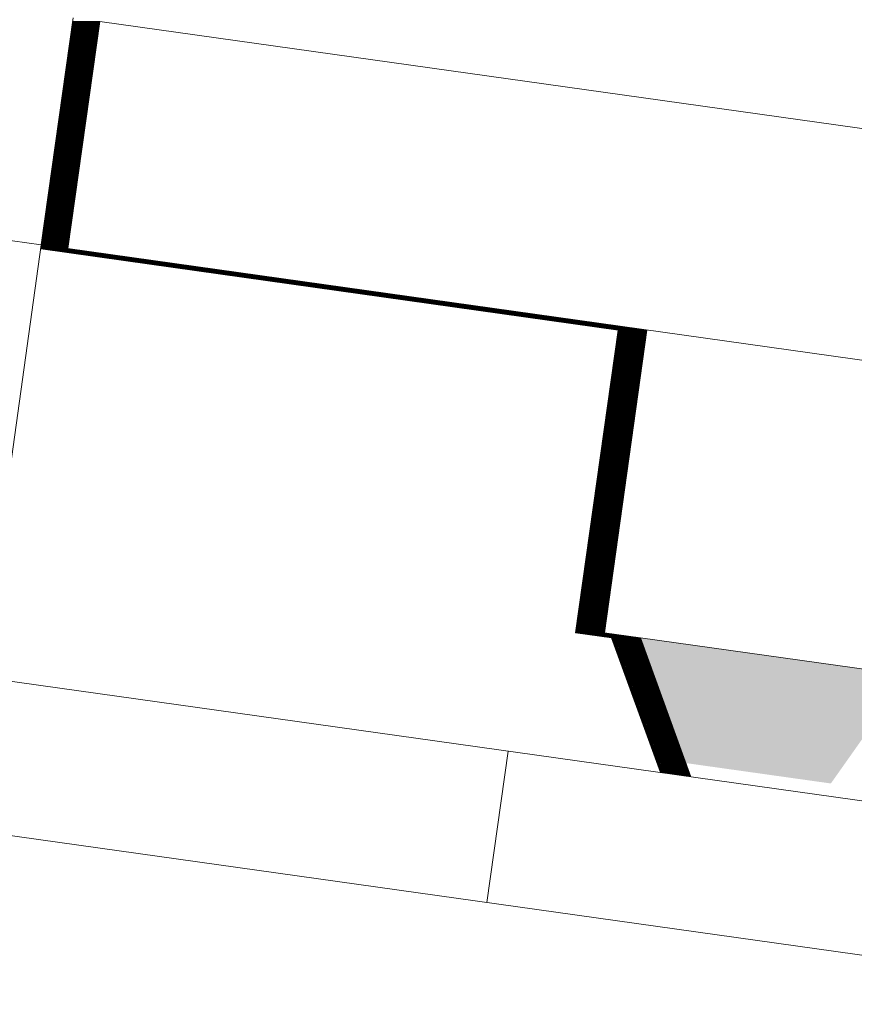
# Model space of a CAD drawing. Header units: metres. Extents: x -52 to 321, y -8 to 26.
# Tile 224 of 256: x 310.861 to 310.971, y 6.335 to 6.464. Entities that reach past the tile are written whole.
import ezdxf

# ---------------------------------------------------------------- set-up
doc = ezdxf.new("R2010")
doc.units = ezdxf.units.M
doc.header["$MEASUREMENT"] = 0
for name, color, linetype in [('30 Dachaufbau', 7, 'Continuous'), ('70 PV-Anlage', 7, 'Continuous'), ('94 Genehmigungsplanung Bemaßung', 7, 'Continuous')]:
    doc.layers.add(name, color=color, linetype=linetype)
doc.styles.add('ERSTELLTER_STIL_2', font='arial.ttf')
doc.dimstyles.new('ERSTELLTER_STIL__1', dxfattribs={"dimtxt": 0.25, "dimasz": 0.19, "dimexe": 0.18, "dimexo": 0.1, "dimgap": 0, "dimtad": 1, "dimtih": 1, "dimtoh": 1, "dimzin": 0, "dimdsep": 46, "dimtxsty": 'ERSTELLTER_STIL_2', "dimblk": 'ARROWHEAD_6', "dimblk1": 'ARROWHEAD_6', "dimblk2": 'ARROWHEAD_6', "dimcen": 0.09, "dimclrd": 7, "dimclre": 7, "dimclrt": 7, "dimazin": 0, "dimtfac": 1, "dimtdec": 4, "dimtmove": 0, "dimatfit": 3, "dimfxl": 1, "dimtolj": 1, "dimtzin": 0, "dimarcsym": 0})

# ---------------------------------------------------------------- blocks, each defined once
blk = doc.blocks.new('*X32', base_point=(33626.11544, -0.00275))
at = {"layer": '30 Dachaufbau', "color": 7, "linetype": 'Continuous', "lineweight": 13}
blk.add_line((310.92248, 6.34864), (310.92526, 6.36845), dxfattribs=at)
blk.add_line((310.92248, 6.34864), (310.92526, 6.36845), dxfattribs=at)
blk = doc.blocks.new('*D55', base_point=(33626.11544, -0.00275))
at = {"layer": '94 Genehmigungsplanung Bemaßung', "color": 7, "linetype": 'Continuous', "lineweight": 13}
for p, q in [((297.01606, 9.19055), (297.01606, 9.56555)), ((312.83606, 9.19055), (312.83606, 9.56555)), ((297.11606, 9.47805), (296.91606, 9.27805)), ((312.73606, 9.27805), (312.93606, 9.47805)), ((296.86606, 9.37805), (297.01606, 9.37805)), ((297.01606, 9.37805), (312.83606, 9.37805)), ((312.83606, 9.37805), (312.98606, 9.37805))]:
    blk.add_line(p, q, dxfattribs=at)
at = {"layer": '94 Genehmigungsplanung Bemaßung', "color": 7, "lineweight": 13, "insert": (304.49707, 9.42805), "char_height": 0.25, "attachment_point": 7, "style": 'ERSTELLTER_STIL_2'}
blk.add_mtext('\\A1;{\\pql;\\fArial|b0|i0|c0|p0;\\W1.000000;15,82}', dxfattribs=at)
blk = doc.blocks.new('ARROWHEAD_6')
at = {"color": 0, "linetype": 'Continuous', "lineweight": 0}
for p, q in [((-0.5, -0.5), (0.5, 0.5)), ((0, 0), (-1, 0))]:
    blk.add_line(p, q, dxfattribs=at)

msp = doc.modelspace()

# ---------------------------------------------------------------- hatches: boundary and pattern name
at = {"layer": '70 PV-Anlage', "linetype": 'Continuous', "lineweight": 0, "true_color": 0x000000}
for points in [[(310.8642, 6.43469), (310.86413, 6.4342), (310.86421, 6.4342), (310.86839, 6.46391), (310.86831, 6.46391)], [(310.86421, 6.4342), (310.86432, 6.4342), (310.86849, 6.46391), (310.86839, 6.46391)], [(310.86432, 6.4342), (310.86443, 6.4342), (310.8686, 6.46391), (310.86849, 6.46391)], [(310.86443, 6.4342), (310.86453, 6.4342), (310.86871, 6.46391), (310.8686, 6.46391)], [(310.86453, 6.4342), (310.86464, 6.4342), (310.86882, 6.46391), (310.86871, 6.46391)], [(310.86464, 6.4342), (310.86475, 6.4342), (310.86893, 6.46391), (310.86882, 6.46391)], [(310.86475, 6.4342), (310.86486, 6.4342), (310.86903, 6.46391), (310.86893, 6.46391)], [(310.86486, 6.4342), (310.86497, 6.4342), (310.86914, 6.46391), (310.86903, 6.46391)], [(310.86914, 6.46391), (310.86497, 6.4342), (310.86507, 6.4342), (310.86925, 6.46391)], [(310.86507, 6.4342), (310.86518, 6.4342), (310.86936, 6.46391), (310.86925, 6.46391)], [(310.86518, 6.4342), (310.86529, 6.4342), (310.86946, 6.46391), (310.86936, 6.46391)], [(310.86529, 6.4342), (310.8654, 6.4342), (310.86957, 6.46391), (310.86947, 6.46391)], [(310.8654, 6.4342), (310.86551, 6.4342), (310.86968, 6.46391), (310.86957, 6.46391)], [(310.86551, 6.4342), (310.86561, 6.4342), (310.86979, 6.46391), (310.86968, 6.46391)], [(310.86561, 6.4342), (310.86572, 6.4342), (310.8699, 6.46391), (310.86979, 6.46391)], [(310.8699, 6.46391), (310.86572, 6.4342), (310.86583, 6.4342), (310.87, 6.46391)], [(310.86583, 6.4342), (310.86594, 6.4342), (310.87011, 6.46391), (310.87001, 6.46391)], [(310.86594, 6.4342), (310.86605, 6.4342), (310.87022, 6.46391), (310.87011, 6.46391)], [(310.86605, 6.4342), (310.86615, 6.4342), (310.87033, 6.46391), (310.87022, 6.46391)], [(310.86615, 6.4342), (310.86626, 6.4342), (310.87044, 6.46391), (310.87033, 6.46391)], [(310.86626, 6.4342), (310.86637, 6.4342), (310.87054, 6.46391), (310.87044, 6.46391)], [(310.86637, 6.4342), (310.86648, 6.4342), (310.87065, 6.46391), (310.87054, 6.46391)], [(310.86648, 6.4342), (310.86659, 6.4342), (310.87076, 6.46391), (310.87065, 6.46391)], [(310.86659, 6.4342), (310.86669, 6.4342), (310.87087, 6.46391), (310.87076, 6.46391)], [(310.87087, 6.46391), (310.86669, 6.4342), (310.8668, 6.4342), (310.87098, 6.46391)], [(310.8668, 6.4342), (310.86691, 6.4342), (310.87108, 6.46391), (310.87098, 6.46391)], [(310.86691, 6.4342), (310.86702, 6.4342), (310.87119, 6.46391), (310.87108, 6.46391)], [(310.86702, 6.4342), (310.86713, 6.4342), (310.8713, 6.46391), (310.87119, 6.46391)], [(310.8713, 6.46391), (310.86713, 6.4342), (310.86723, 6.4342), (310.87141, 6.46391)], [(310.86723, 6.4342), (310.86734, 6.4342), (310.87152, 6.46391), (310.87141, 6.46391)], [(310.87152, 6.46391), (310.86734, 6.4342), (310.86745, 6.4342), (310.87162, 6.46391)], [(310.87162, 6.46391), (310.86745, 6.4342), (310.86756, 6.4342), (310.87173, 6.46391)], [(310.86756, 6.4342), (310.86767, 6.4342), (310.87184, 6.46391), (310.87173, 6.46391)], [(310.86413, 6.4342), (310.87549, 6.4326), (310.8756, 6.4326), (310.86421, 6.4342)], [(310.86413, 6.4342), (310.86413, 6.43418), (310.87538, 6.4326), (310.87549, 6.4326)], [(310.86413, 6.43418), (310.86413, 6.43417), (310.87528, 6.4326), (310.87538, 6.4326)], [(310.86421, 6.4342), (310.8756, 6.4326), (310.8757, 6.4326), (310.86432, 6.4342)], [(310.86443, 6.4342), (310.86432, 6.4342), (310.87571, 6.4326), (310.87581, 6.4326)], [(310.86453, 6.4342), (310.86443, 6.4342), (310.87582, 6.4326), (310.87592, 6.4326)], [(310.86464, 6.4342), (310.86453, 6.4342), (310.87592, 6.4326), (310.87603, 6.4326)], [(310.86475, 6.4342), (310.86464, 6.4342), (310.87603, 6.4326), (310.87614, 6.4326)], [(310.86486, 6.4342), (310.86475, 6.4342), (310.87614, 6.4326), (310.87624, 6.4326)], [(310.86497, 6.4342), (310.86486, 6.4342), (310.87625, 6.4326), (310.87635, 6.4326)], [(310.86507, 6.4342), (310.86497, 6.4342), (310.87636, 6.4326), (310.87646, 6.4326)], [(310.86518, 6.4342), (310.86507, 6.4342), (310.87646, 6.4326), (310.87657, 6.4326)], [(310.86529, 6.4342), (310.86518, 6.4342), (310.87657, 6.4326), (310.87668, 6.4326)], [(310.8654, 6.4342), (310.86529, 6.4342), (310.87668, 6.4326), (310.87678, 6.4326)], [(310.86551, 6.4342), (310.8654, 6.4342), (310.87679, 6.4326), (310.87689, 6.4326)], [(310.86561, 6.4342), (310.86551, 6.4342), (310.8769, 6.4326), (310.877, 6.4326)], [(310.86572, 6.4342), (310.86561, 6.4342), (310.877, 6.4326), (310.87711, 6.4326)], [(310.86583, 6.4342), (310.86572, 6.4342), (310.87711, 6.4326), (310.87722, 6.4326)], [(310.86594, 6.4342), (310.86583, 6.4342), (310.87722, 6.4326), (310.87732, 6.4326)], [(310.86605, 6.4342), (310.86594, 6.4342), (310.87733, 6.4326), (310.87743, 6.4326)], [(310.86615, 6.4342), (310.86605, 6.4342), (310.87744, 6.4326), (310.87754, 6.4326)], [(310.86626, 6.4342), (310.86615, 6.4342), (310.87754, 6.4326), (310.87765, 6.4326)], [(310.86637, 6.4342), (310.86626, 6.4342), (310.87765, 6.4326), (310.87776, 6.4326)], [(310.86648, 6.4342), (310.86637, 6.4342), (310.87776, 6.4326), (310.87786, 6.4326)], [(310.86659, 6.4342), (310.86648, 6.4342), (310.87787, 6.4326), (310.87797, 6.4326)], [(310.86669, 6.4342), (310.86659, 6.4342), (310.87797, 6.4326), (310.87808, 6.4326)], [(310.86669, 6.4342), (310.87808, 6.4326), (310.87818, 6.4326), (310.86679, 6.4342)], [(310.86691, 6.4342), (310.8668, 6.4342), (310.87819, 6.4326), (310.8783, 6.4326)], [(310.86702, 6.4342), (310.86691, 6.4342), (310.8783, 6.4326), (310.8784, 6.4326)], [(310.86713, 6.4342), (310.86702, 6.4342), (310.87841, 6.4326), (310.87851, 6.4326)], [(310.86723, 6.4342), (310.86713, 6.4342), (310.87851, 6.4326), (310.87862, 6.4326)], [(310.86734, 6.4342), (310.86723, 6.4342), (310.87862, 6.4326), (310.87873, 6.4326)], [(310.86745, 6.4342), (310.86734, 6.4342), (310.87873, 6.4326), (310.87884, 6.4326)], [(310.86745, 6.4342), (310.87884, 6.4326), (310.87894, 6.4326), (310.86756, 6.4342)], [(310.86767, 6.4342), (310.86756, 6.4342), (310.87895, 6.4326), (310.87905, 6.4326)], [(310.87681, 6.43279), (310.87703, 6.43276), (310.87692, 6.43278)], [(310.87528, 6.4326), (310.93964, 6.42355), (310.93975, 6.42355), (310.87538, 6.4326)], [(310.87538, 6.4326), (310.93975, 6.42355), (310.93986, 6.42355), (310.87549, 6.4326)], [(310.87549, 6.4326), (310.93986, 6.42355), (310.93997, 6.42355), (310.8756, 6.4326)], [(310.8756, 6.4326), (310.93997, 6.42355), (310.94007, 6.42355), (310.8757, 6.4326)], [(310.87571, 6.4326), (310.94007, 6.42355), (310.94018, 6.42355), (310.87581, 6.4326)], [(310.87582, 6.4326), (310.94018, 6.42355), (310.94029, 6.42355), (310.87592, 6.4326)], [(310.87592, 6.4326), (310.94029, 6.42355), (310.9404, 6.42355), (310.87603, 6.4326)], [(310.87603, 6.4326), (310.9404, 6.42355), (310.94051, 6.42355), (310.87614, 6.4326)], [(310.87614, 6.4326), (310.94051, 6.42355), (310.94061, 6.42355), (310.87624, 6.4326)], [(310.87625, 6.4326), (310.94061, 6.42355), (310.94072, 6.42355), (310.87635, 6.4326)], [(310.87636, 6.4326), (310.94072, 6.42355), (310.94083, 6.42355), (310.87646, 6.4326)], [(310.87646, 6.4326), (310.94083, 6.42355), (310.94094, 6.42355), (310.87657, 6.4326)], [(310.87657, 6.4326), (310.94094, 6.42355), (310.94105, 6.42355), (310.87668, 6.4326)], [(310.87668, 6.4326), (310.94105, 6.42355), (310.94115, 6.42355), (310.87678, 6.4326)], [(310.87679, 6.4326), (310.94115, 6.42355), (310.94126, 6.42355), (310.87689, 6.4326)], [(310.8769, 6.4326), (310.94126, 6.42355), (310.94137, 6.42355), (310.877, 6.4326)], [(310.877, 6.4326), (310.94137, 6.42355), (310.94148, 6.42355), (310.87711, 6.4326)], [(310.87711, 6.4326), (310.94148, 6.42355), (310.94159, 6.42355), (310.87722, 6.4326)], [(310.87722, 6.4326), (310.94159, 6.42355), (310.94169, 6.42355), (310.87732, 6.4326)], [(310.87733, 6.4326), (310.94169, 6.42355), (310.9418, 6.42355), (310.87743, 6.4326)], [(310.87744, 6.4326), (310.9418, 6.42355), (310.94191, 6.42355), (310.87754, 6.4326)], [(310.87754, 6.4326), (310.94191, 6.42355), (310.94202, 6.42355), (310.87765, 6.4326)], [(310.87765, 6.4326), (310.94202, 6.42355), (310.94212, 6.42355), (310.87776, 6.4326)], [(310.87776, 6.4326), (310.94212, 6.42355), (310.94223, 6.42355), (310.87786, 6.4326)], [(310.87787, 6.4326), (310.94223, 6.42355), (310.94234, 6.42355), (310.87797, 6.4326)], [(310.87797, 6.4326), (310.94234, 6.42355), (310.94245, 6.42355), (310.87808, 6.4326)], [(310.87818, 6.4326), (310.87808, 6.4326), (310.94245, 6.42355), (310.94255, 6.42355)], [(310.87819, 6.4326), (310.94256, 6.42355), (310.94266, 6.42355), (310.8783, 6.4326)], [(310.8783, 6.4326), (310.94266, 6.42355), (310.94277, 6.42355), (310.8784, 6.4326)], [(310.87841, 6.4326), (310.94277, 6.42355), (310.94288, 6.42355), (310.87851, 6.4326)], [(310.87851, 6.4326), (310.94288, 6.42355), (310.94299, 6.42355), (310.87862, 6.4326)], [(310.87862, 6.4326), (310.94299, 6.42355), (310.9431, 6.42355), (310.87873, 6.4326)], [(310.87873, 6.4326), (310.9431, 6.42355), (310.9432, 6.42355), (310.87884, 6.4326)], [(310.87884, 6.4326), (310.9432, 6.42355), (310.94331, 6.42355), (310.87894, 6.4326)], [(310.87895, 6.4326), (310.94332, 6.42355), (310.94342, 6.42355), (310.87905, 6.4326)], [(310.93407, 6.38394), (310.93418, 6.38394), (310.93975, 6.42355), (310.93964, 6.42355)], [(310.93418, 6.38394), (310.93429, 6.38394), (310.93986, 6.42355), (310.93975, 6.42355)], [(310.93429, 6.38394), (310.9344, 6.38394), (310.93997, 6.42355), (310.93986, 6.42355)], [(310.9344, 6.38394), (310.93451, 6.38394), (310.94007, 6.42355), (310.93997, 6.42355)], [(310.93451, 6.38394), (310.93461, 6.38394), (310.94018, 6.42355), (310.94007, 6.42355)], [(310.93461, 6.38394), (310.93472, 6.38394), (310.94029, 6.42355), (310.94018, 6.42355)], [(310.93472, 6.38394), (310.93483, 6.38394), (310.9404, 6.42355), (310.94029, 6.42355)], [(310.93483, 6.38394), (310.93494, 6.38394), (310.94051, 6.42355), (310.9404, 6.42355)], [(310.93494, 6.38394), (310.93505, 6.38394), (310.94061, 6.42355), (310.94051, 6.42355)], [(310.93505, 6.38394), (310.93515, 6.38394), (310.94072, 6.42355), (310.94061, 6.42355)], [(310.94072, 6.42355), (310.93515, 6.38394), (310.93526, 6.38394), (310.94083, 6.42355)], [(310.93526, 6.38394), (310.93537, 6.38394), (310.94094, 6.42355), (310.94083, 6.42355)], [(310.93537, 6.38394), (310.93548, 6.38394), (310.94105, 6.42355), (310.94094, 6.42355)], [(310.93548, 6.38394), (310.93559, 6.38394), (310.94115, 6.42355), (310.94105, 6.42355)], [(310.93559, 6.38394), (310.93569, 6.38394), (310.94126, 6.42355), (310.94115, 6.42355)], [(310.93569, 6.38394), (310.9358, 6.38394), (310.94137, 6.42355), (310.94126, 6.42355)], [(310.9358, 6.38394), (310.93591, 6.38394), (310.94148, 6.42355), (310.94137, 6.42355)], [(310.94148, 6.42355), (310.93591, 6.38394), (310.93602, 6.38394), (310.94159, 6.42355)], [(310.93602, 6.38394), (310.93613, 6.38394), (310.94169, 6.42355), (310.94159, 6.42355)], [(310.93613, 6.38394), (310.93623, 6.38394), (310.9418, 6.42355), (310.94169, 6.42355)], [(310.93623, 6.38394), (310.93634, 6.38394), (310.94191, 6.42355), (310.9418, 6.42355)], [(310.93634, 6.38394), (310.93645, 6.38394), (310.94202, 6.42355), (310.94191, 6.42355)], [(310.93645, 6.38394), (310.93656, 6.38394), (310.94212, 6.42355), (310.94202, 6.42355)], [(310.93656, 6.38394), (310.93667, 6.38394), (310.94223, 6.42355), (310.94212, 6.42355)], [(310.93667, 6.38394), (310.93677, 6.38394), (310.94234, 6.42355), (310.94223, 6.42355)], [(310.93677, 6.38394), (310.93688, 6.38394), (310.94245, 6.42355), (310.94234, 6.42355)], [(310.94245, 6.42355), (310.93688, 6.38394), (310.93699, 6.38394), (310.94256, 6.42355)], [(310.93699, 6.38394), (310.9371, 6.38394), (310.94266, 6.42355), (310.94256, 6.42355)], [(310.9371, 6.38394), (310.93721, 6.38394), (310.94277, 6.42355), (310.94266, 6.42355)], [(310.93721, 6.38394), (310.93731, 6.38394), (310.94288, 6.42355), (310.94277, 6.42355)], [(310.94288, 6.42355), (310.93731, 6.38394), (310.93742, 6.38394), (310.94299, 6.42355)], [(310.93742, 6.38394), (310.93753, 6.38394), (310.9431, 6.42355), (310.94299, 6.42355)], [(310.9431, 6.42355), (310.93753, 6.38394), (310.93764, 6.38394), (310.9432, 6.42355)], [(310.9432, 6.42355), (310.93764, 6.38394), (310.93775, 6.38394), (310.94331, 6.42355)], [(310.93775, 6.38394), (310.93785, 6.38394), (310.94342, 6.42355), (310.94331, 6.42355)], [(310.93407, 6.38394), (310.93891, 6.38326), (310.9389, 6.38328), (310.93418, 6.38394)], [(310.93418, 6.38394), (310.93901, 6.38326), (310.93901, 6.38328), (310.93429, 6.38394)], [(310.93429, 6.38394), (310.93912, 6.38326), (310.93912, 6.38328), (310.9344, 6.38394)], [(310.9344, 6.38394), (310.93923, 6.38326), (310.93922, 6.38328), (310.93451, 6.38394)], [(310.93451, 6.38394), (310.93934, 6.38326), (310.93933, 6.38328), (310.93461, 6.38394)], [(310.93461, 6.38394), (310.93945, 6.38326), (310.93944, 6.38328), (310.93472, 6.38394)], [(310.93472, 6.38394), (310.93955, 6.38326), (310.93955, 6.38328), (310.93483, 6.38394)], [(310.93483, 6.38394), (310.93966, 6.38326), (310.93966, 6.38328), (310.93494, 6.38394)], [(310.93494, 6.38394), (310.93977, 6.38326), (310.93976, 6.38328), (310.93505, 6.38394)], [(310.93505, 6.38394), (310.93988, 6.38326), (310.93987, 6.38328), (310.93515, 6.38394)], [(310.93526, 6.38394), (310.93515, 6.38394), (310.93999, 6.38326), (310.93998, 6.38328)], [(310.93526, 6.38394), (310.94009, 6.38326), (310.94009, 6.38328), (310.93537, 6.38394)], [(310.93548, 6.38394), (310.93537, 6.38394), (310.9402, 6.38326), (310.9402, 6.38328)], [(310.93548, 6.38394), (310.94031, 6.38326), (310.9403, 6.38328), (310.93559, 6.38394)], [(310.93559, 6.38394), (310.94042, 6.38326), (310.94041, 6.38328), (310.93569, 6.38394)], [(310.93569, 6.38394), (310.94053, 6.38326), (310.94052, 6.38328), (310.9358, 6.38394)], [(310.9358, 6.38394), (310.94063, 6.38326), (310.94063, 6.38328), (310.93591, 6.38394)], [(310.93591, 6.38394), (310.94074, 6.38326), (310.94074, 6.38328), (310.93602, 6.38394)], [(310.93613, 6.38394), (310.93602, 6.38394), (310.94085, 6.38326), (310.94084, 6.38328)], [(310.93623, 6.38394), (310.93613, 6.38394), (310.94096, 6.38326), (310.94095, 6.38328)], [(310.93623, 6.38394), (310.94107, 6.38326), (310.94106, 6.38328), (310.93634, 6.38394)], [(310.93634, 6.38394), (310.94117, 6.38326), (310.94117, 6.38328), (310.93645, 6.38394)], [(310.93656, 6.38394), (310.93645, 6.38394), (310.94128, 6.38326), (310.94128, 6.38328)], [(310.93656, 6.38394), (310.94139, 6.38326), (310.94138, 6.38328), (310.93667, 6.38394)], [(310.93677, 6.38394), (310.93667, 6.38394), (310.9415, 6.38326), (310.94149, 6.38328)], [(310.93677, 6.38394), (310.94161, 6.38326), (310.9416, 6.38328), (310.93688, 6.38394)], [(310.93698, 6.38394), (310.93688, 6.38394), (310.94171, 6.38326), (310.94171, 6.38328)], [(310.93699, 6.38394), (310.94182, 6.38326), (310.94182, 6.38328), (310.9371, 6.38394)], [(310.93721, 6.38394), (310.9371, 6.38394), (310.94193, 6.38326), (310.94192, 6.38328)], [(310.93731, 6.38394), (310.93721, 6.38394), (310.94204, 6.38326), (310.94203, 6.38328)], [(310.93731, 6.38394), (310.94215, 6.38326), (310.94214, 6.38328), (310.93742, 6.38394)], [(310.93742, 6.38394), (310.94225, 6.38326), (310.94225, 6.38328), (310.93753, 6.38394)], [(310.93753, 6.38394), (310.94236, 6.38326), (310.94236, 6.38328), (310.93764, 6.38394)], [(310.93764, 6.38394), (310.94247, 6.38326), (310.94246, 6.38328), (310.93775, 6.38394)], [(310.93785, 6.38394), (310.93775, 6.38394), (310.94258, 6.38326), (310.94257, 6.38328)], [(310.93891, 6.38326), (310.9388, 6.38328), (310.94517, 6.36565), (310.94528, 6.36564)], [(310.93901, 6.38326), (310.93891, 6.38328), (310.94529, 6.36564), (310.94539, 6.36562)], [(310.93912, 6.38326), (310.93902, 6.38328), (310.9454, 6.36562), (310.94551, 6.3656)], [(310.93923, 6.38326), (310.93912, 6.38328), (310.94551, 6.3656), (310.94562, 6.36559)], [(310.93934, 6.38326), (310.93923, 6.38328), (310.94563, 6.36559), (310.94573, 6.36557)], [(310.93945, 6.38326), (310.93934, 6.38328), (310.94574, 6.36557), (310.94585, 6.36556)], [(310.93955, 6.38326), (310.93945, 6.38328), (310.94586, 6.36556), (310.94596, 6.36554)], [(310.93966, 6.38326), (310.93956, 6.38328), (310.94597, 6.36554), (310.94608, 6.36552)], [(310.93977, 6.38326), (310.93966, 6.38328), (310.94608, 6.36552), (310.94619, 6.36551)], [(310.93988, 6.38326), (310.93977, 6.38328), (310.9462, 6.36551), (310.9463, 6.36549)], [(310.93999, 6.38326), (310.93988, 6.38328), (310.94631, 6.36549), (310.94642, 6.36548)], [(310.94009, 6.38326), (310.93999, 6.38328), (310.94642, 6.36548), (310.94653, 6.36546)], [(310.9402, 6.38326), (310.9401, 6.38328), (310.94654, 6.36546), (310.94664, 6.36545)], [(310.94031, 6.38326), (310.9402, 6.38328), (310.94665, 6.36544), (310.94676, 6.36543)], [(310.94042, 6.38326), (310.94031, 6.38328), (310.94677, 6.36543), (310.94687, 6.36541)], [(310.94053, 6.38326), (310.94042, 6.38328), (310.94688, 6.36541), (310.94699, 6.3654)], [(310.94063, 6.38326), (310.94053, 6.38328), (310.94699, 6.3654), (310.9471, 6.36538)], [(310.94074, 6.38326), (310.94064, 6.38328), (310.94711, 6.36538), (310.94721, 6.36537)], [(310.94085, 6.38326), (310.94074, 6.38328), (310.94722, 6.36536), (310.94733, 6.36535)], [(310.94096, 6.38326), (310.94085, 6.38328), (310.94733, 6.36535), (310.94744, 6.36533)], [(310.94107, 6.38326), (310.94096, 6.38328), (310.94745, 6.36533), (310.94755, 6.36532)], [(310.94117, 6.38326), (310.94107, 6.38328), (310.94756, 6.36532), (310.94767, 6.3653)], [(310.94128, 6.38326), (310.94118, 6.38328), (310.94768, 6.3653), (310.94778, 6.36529)], [(310.94139, 6.38326), (310.94128, 6.38328), (310.94779, 6.36528), (310.9479, 6.36527)], [(310.9415, 6.38326), (310.94139, 6.38328), (310.9479, 6.36527), (310.94801, 6.36525)], [(310.94161, 6.38326), (310.9415, 6.38328), (310.94802, 6.36525), (310.94812, 6.36524)], [(310.94171, 6.38326), (310.94161, 6.38328), (310.94813, 6.36524), (310.94824, 6.36522)], [(310.94182, 6.38326), (310.94172, 6.38328), (310.94824, 6.36522), (310.94835, 6.36521)], [(310.94193, 6.38326), (310.94182, 6.38328), (310.94836, 6.3652), (310.94846, 6.36519)], [(310.94204, 6.38326), (310.94193, 6.38328), (310.94847, 6.36519), (310.94858, 6.36517)], [(310.94215, 6.38326), (310.94204, 6.38328), (310.94859, 6.36517), (310.94869, 6.36516)], [(310.94225, 6.38326), (310.94215, 6.38328), (310.9487, 6.36516), (310.94881, 6.36514)], [(310.94236, 6.38326), (310.94226, 6.38328), (310.94881, 6.36514), (310.94892, 6.36513)], [(310.94247, 6.38326), (310.94236, 6.38328), (310.94893, 6.36512), (310.94903, 6.36511)], [(310.94258, 6.38326), (310.94247, 6.38328), (310.94904, 6.36511), (310.94915, 6.36509)], [(310.94257, 6.38328), (310.9485, 6.3669), (310.96747, 6.36423), (310.97246, 6.3713), (310.9757, 6.37085), (310.97274, 6.37904)]]:
    msp.add_hatch(color=18, dxfattribs=at).paths.add_polyline_path(points)

# ---------------------------------------------------------------- linework, layer by layer
at = {"layer": '30 Dachaufbau', "color": 7, "linetype": 'Continuous', "lineweight": 13}
for p, q in [((304.92606, 7.21158), (313.40093, 6.02052)), ((313.39815, 6.00071), (304.92606, 7.19139))]:
    msp.add_line(p, q, dxfattribs=at)
at = {"layer": '70 PV-Anlage', "color": 7, "linetype": 'Continuous', "lineweight": 13}
for p, q in [((309.1644, 6.67358), (310.8642, 6.43469)), ((310.8642, 6.43469), (310.86837, 6.46439)), ((310.86421, 6.4342), (310.86839, 6.46391)), ((310.86432, 6.4342), (310.86849, 6.46391)), ((310.86443, 6.4342), (310.8686, 6.46391)), ((310.86453, 6.4342), (310.86871, 6.46391)), ((310.86464, 6.4342), (310.86882, 6.46391)), ((310.86475, 6.4342), (310.86893, 6.46391)), ((310.86486, 6.4342), (310.86903, 6.46391)), ((310.86497, 6.4342), (310.86914, 6.46391)), ((310.86507, 6.4342), (310.86925, 6.46391)), ((310.86518, 6.4342), (310.86936, 6.46391)), ((310.86529, 6.4342), (310.86947, 6.46391)), ((310.8654, 6.4342), (310.86957, 6.46391)), ((310.86551, 6.4342), (310.86968, 6.46391)), ((310.86561, 6.4342), (310.86979, 6.46391)), ((310.86572, 6.4342), (310.8699, 6.46391)), ((310.86583, 6.4342), (310.87001, 6.46391)), ((310.86594, 6.4342), (310.87011, 6.46391)), ((310.86605, 6.4342), (310.87022, 6.46391)), ((310.86615, 6.4342), (310.87033, 6.46391)), ((310.86626, 6.4342), (310.87044, 6.46391)), ((310.86637, 6.4342), (310.87054, 6.46391)), ((310.86648, 6.4342), (310.87065, 6.46391)), ((310.86659, 6.4342), (310.87076, 6.46391)), ((310.86669, 6.4342), (310.87087, 6.46391)), ((310.8668, 6.4342), (310.87098, 6.46391)), ((310.86691, 6.4342), (310.87108, 6.46391)), ((310.86702, 6.4342), (310.87119, 6.46391)), ((310.86713, 6.4342), (310.8713, 6.46391)), ((310.86723, 6.4342), (310.87141, 6.46391)), ((310.86734, 6.4342), (310.87152, 6.46391)), ((310.86745, 6.4342), (310.87162, 6.46391)), ((310.86756, 6.4342), (310.87173, 6.46391)), ((310.86767, 6.4342), (310.87184, 6.46391)), ((310.86831, 6.46391), (310.86839, 6.46391)), ((310.86839, 6.46391), (310.86849, 6.46391)), ((310.86849, 6.46391), (310.8686, 6.46391)), ((310.8686, 6.46391), (310.86871, 6.46391)), ((310.86871, 6.46391), (310.86882, 6.46391)), ((310.86882, 6.46391), (310.86893, 6.46391)), ((310.86893, 6.46391), (310.86903, 6.46391)), ((310.86903, 6.46391), (310.86914, 6.46391)), ((310.86914, 6.46391), (310.86925, 6.46391)), ((310.86925, 6.46391), (310.86936, 6.46391)), ((310.86936, 6.46391), (310.86946, 6.46391)), ((310.86947, 6.46391), (310.86957, 6.46391)), ((310.86957, 6.46391), (310.86968, 6.46391)), ((310.86968, 6.46391), (310.86979, 6.46391)), ((310.86979, 6.46391), (310.8699, 6.46391)), ((310.8699, 6.46391), (310.87, 6.46391)), ((310.87001, 6.46391), (310.87011, 6.46391)), ((310.87011, 6.46391), (310.87022, 6.46391)), ((310.87022, 6.46391), (310.87033, 6.46391)), ((310.87033, 6.46391), (310.87044, 6.46391)), ((310.87044, 6.46391), (310.87054, 6.46391)), ((310.87054, 6.46391), (310.87065, 6.46391)), ((310.87065, 6.46391), (310.87076, 6.46391)), ((310.87076, 6.46391), (310.87087, 6.46391)), ((310.87087, 6.46391), (310.87098, 6.46391)), ((310.87098, 6.46391), (310.87108, 6.46391)), ((310.87108, 6.46391), (310.87119, 6.46391)), ((310.87119, 6.46391), (310.8713, 6.46391)), ((310.8713, 6.46391), (310.87141, 6.46391)), ((310.87141, 6.46391), (310.87152, 6.46391)), ((310.87152, 6.46391), (310.87162, 6.46391)), ((310.87162, 6.46391), (310.87173, 6.46391)), ((310.87173, 6.46391), (310.87184, 6.46391)), ((310.87184, 6.46391), (312.57164, 6.22502)), ((310.85863, 6.39508), (310.8642, 6.43469)), ((310.87549, 6.4326), (310.86413, 6.4342)), ((310.86413, 6.4342), (310.86421, 6.4342)), ((310.87538, 6.4326), (310.86413, 6.43418)), ((310.87528, 6.4326), (310.86413, 6.43417)), ((310.8756, 6.4326), (310.86421, 6.4342)), ((310.86421, 6.4342), (310.86432, 6.4342)), ((310.87571, 6.4326), (310.86432, 6.4342)), ((310.86432, 6.4342), (310.86443, 6.4342)), ((310.87582, 6.4326), (310.86443, 6.4342)), ((310.86443, 6.4342), (310.86453, 6.4342)), ((310.87592, 6.4326), (310.86453, 6.4342)), ((310.86453, 6.4342), (310.86464, 6.4342)), ((310.87603, 6.4326), (310.86464, 6.4342)), ((310.86464, 6.4342), (310.86475, 6.4342)), ((310.87614, 6.4326), (310.86475, 6.4342)), ((310.86475, 6.4342), (310.86486, 6.4342)), ((310.87625, 6.4326), (310.86486, 6.4342)), ((310.86486, 6.4342), (310.86497, 6.4342)), ((310.87636, 6.4326), (310.86497, 6.4342)), ((310.86497, 6.4342), (310.86507, 6.4342)), ((310.87646, 6.4326), (310.86507, 6.4342)), ((310.86507, 6.4342), (310.86518, 6.4342)), ((310.87657, 6.4326), (310.86518, 6.4342)), ((310.86518, 6.4342), (310.86529, 6.4342)), ((310.87668, 6.4326), (310.86529, 6.4342)), ((310.86529, 6.4342), (310.8654, 6.4342)), ((310.87679, 6.4326), (310.8654, 6.4342)), ((310.8654, 6.4342), (310.86551, 6.4342)), ((310.8769, 6.4326), (310.86551, 6.4342)), ((310.86551, 6.4342), (310.86561, 6.4342)), ((310.877, 6.4326), (310.86561, 6.4342)), ((310.86561, 6.4342), (310.86572, 6.4342)), ((310.87711, 6.4326), (310.86572, 6.4342)), ((310.86572, 6.4342), (310.86583, 6.4342)), ((310.87722, 6.4326), (310.86583, 6.4342)), ((310.86583, 6.4342), (310.86594, 6.4342)), ((310.87733, 6.4326), (310.86594, 6.4342)), ((310.86594, 6.4342), (310.86605, 6.4342)), ((310.87744, 6.4326), (310.86605, 6.4342)), ((310.86605, 6.4342), (310.86615, 6.4342)), ((310.87754, 6.4326), (310.86615, 6.4342)), ((310.86615, 6.4342), (310.86626, 6.4342)), ((310.87765, 6.4326), (310.86626, 6.4342)), ((310.86626, 6.4342), (310.86637, 6.4342)), ((310.87776, 6.4326), (310.86637, 6.4342)), ((310.86637, 6.4342), (310.86648, 6.4342)), ((310.87787, 6.4326), (310.86648, 6.4342)), ((310.86648, 6.4342), (310.86659, 6.4342)), ((310.87797, 6.4326), (310.86659, 6.4342)), ((310.86659, 6.4342), (310.86669, 6.4342)), ((310.87808, 6.4326), (310.86669, 6.4342)), ((310.86669, 6.4342), (310.8668, 6.4342)), ((310.87819, 6.4326), (310.8668, 6.4342)), ((310.8668, 6.4342), (310.86691, 6.4342)), ((310.8783, 6.4326), (310.86691, 6.4342)), ((310.86691, 6.4342), (310.86702, 6.4342)), ((310.87841, 6.4326), (310.86702, 6.4342)), ((310.86702, 6.4342), (310.86713, 6.4342)), ((310.87851, 6.4326), (310.86713, 6.4342)), ((310.86713, 6.4342), (310.86723, 6.4342)), ((310.87862, 6.4326), (310.86723, 6.4342)), ((310.86723, 6.4342), (310.86734, 6.4342)), ((310.87873, 6.4326), (310.86734, 6.4342)), ((310.86734, 6.4342), (310.86745, 6.4342)), ((310.87884, 6.4326), (310.86745, 6.4342)), ((310.86745, 6.4342), (310.86756, 6.4342)), ((310.87895, 6.4326), (310.86756, 6.4342)), ((310.86756, 6.4342), (310.86767, 6.4342)), ((310.86767, 6.4342), (312.56746, 6.19531)), ((310.87538, 6.4326), (310.87528, 6.4326)), ((310.87528, 6.4326), (310.93964, 6.42355)), ((310.87549, 6.4326), (310.87538, 6.4326)), ((310.87538, 6.4326), (310.93975, 6.42355)), ((310.8756, 6.4326), (310.87549, 6.4326)), ((310.87549, 6.4326), (310.93986, 6.42355)), ((310.8757, 6.4326), (310.8756, 6.4326)), ((310.8756, 6.4326), (310.93997, 6.42355)), ((310.87581, 6.4326), (310.87571, 6.4326)), ((310.87571, 6.4326), (310.94008, 6.42355)), ((310.87575, 6.43259), (310.87581, 6.4326)), ((310.87592, 6.4326), (310.87582, 6.4326)), ((310.87582, 6.4326), (310.94018, 6.42355)), ((310.87603, 6.4326), (310.87592, 6.4326)), ((310.87592, 6.4326), (310.94029, 6.42355)), ((310.87614, 6.4326), (310.87603, 6.4326)), ((310.87603, 6.4326), (310.9404, 6.42355)), ((310.87624, 6.4326), (310.87614, 6.4326)), ((310.87614, 6.4326), (310.94051, 6.42355)), ((310.87635, 6.4326), (310.87625, 6.4326)), ((310.87625, 6.4326), (310.94061, 6.42355)), ((310.87646, 6.4326), (310.87636, 6.4326)), ((310.87636, 6.4326), (310.94072, 6.42355)), ((310.87657, 6.4326), (310.87646, 6.4326)), ((310.87646, 6.4326), (310.94083, 6.42355)), ((310.87668, 6.4326), (310.87657, 6.4326)), ((310.87657, 6.4326), (310.94094, 6.42355)), ((310.87678, 6.4326), (310.87668, 6.4326)), ((310.87668, 6.4326), (310.94105, 6.42355)), ((310.87689, 6.4326), (310.87679, 6.4326)), ((310.87679, 6.4326), (310.94116, 6.42355)), ((310.877, 6.4326), (310.8769, 6.4326)), ((310.8769, 6.4326), (310.94126, 6.42355)), ((310.87711, 6.4326), (310.877, 6.4326)), ((310.877, 6.4326), (310.94137, 6.42355)), ((310.87722, 6.4326), (310.87711, 6.4326)), ((310.87711, 6.4326), (310.94148, 6.42355)), ((310.87732, 6.4326), (310.87722, 6.4326)), ((310.87722, 6.4326), (310.94159, 6.42355)), ((310.87743, 6.4326), (310.87733, 6.4326)), ((310.87733, 6.4326), (310.9417, 6.42355)), ((310.87754, 6.4326), (310.87744, 6.4326)), ((310.87744, 6.4326), (310.9418, 6.42355)), ((310.87765, 6.4326), (310.87754, 6.4326)), ((310.87754, 6.4326), (310.94191, 6.42355)), ((310.87776, 6.4326), (310.87765, 6.4326)), ((310.87765, 6.4326), (310.94202, 6.42355)), ((310.87786, 6.4326), (310.87776, 6.4326)), ((310.87776, 6.4326), (310.94213, 6.42355)), ((310.87797, 6.4326), (310.87787, 6.4326)), ((310.87787, 6.4326), (310.94223, 6.42355)), ((310.87808, 6.4326), (310.87797, 6.4326)), ((310.87797, 6.4326), (310.94234, 6.42355)), ((310.87802, 6.43259), (310.87808, 6.4326)), ((310.87819, 6.4326), (310.87808, 6.4326)), ((310.87808, 6.4326), (310.94245, 6.42355)), ((310.8783, 6.4326), (310.87819, 6.4326)), ((310.87819, 6.4326), (310.94256, 6.42355)), ((310.8784, 6.4326), (310.8783, 6.4326)), ((310.8783, 6.4326), (310.94267, 6.42355)), ((310.87851, 6.4326), (310.87841, 6.4326)), ((310.87841, 6.4326), (310.94277, 6.42355)), ((310.87862, 6.4326), (310.87851, 6.4326)), ((310.87851, 6.4326), (310.94288, 6.42355)), ((310.87873, 6.4326), (310.87862, 6.4326)), ((310.87862, 6.4326), (310.94299, 6.42355)), ((310.87884, 6.4326), (310.87873, 6.4326)), ((310.87873, 6.4326), (310.9431, 6.42355)), ((310.87894, 6.4326), (310.87884, 6.4326)), ((310.87884, 6.4326), (310.94321, 6.42355)), ((310.87905, 6.4326), (310.87895, 6.4326)), ((310.87895, 6.4326), (310.94331, 6.42355)), ((310.93408, 6.38394), (310.93964, 6.42355)), ((310.93418, 6.38394), (310.93975, 6.42355)), ((310.93429, 6.38394), (310.93986, 6.42355)), ((310.9344, 6.38394), (310.93997, 6.42355)), ((310.93451, 6.38394), (310.94007, 6.42355)), ((310.93462, 6.38394), (310.94018, 6.42355)), ((310.93472, 6.38394), (310.94029, 6.42355)), ((310.93483, 6.38394), (310.9404, 6.42355)), ((310.93494, 6.38394), (310.94051, 6.42355)), ((310.93505, 6.38394), (310.94061, 6.42355)), ((310.93515, 6.38394), (310.94072, 6.42355)), ((310.93526, 6.38394), (310.94083, 6.42355)), ((310.93537, 6.38394), (310.94094, 6.42355)), ((310.93548, 6.38394), (310.94105, 6.42355)), ((310.93559, 6.38394), (310.94115, 6.42355)), ((310.93569, 6.38394), (310.94126, 6.42355)), ((310.9358, 6.38394), (310.94137, 6.42355)), ((310.93591, 6.38394), (310.94148, 6.42355)), ((310.93602, 6.38394), (310.94159, 6.42355)), ((310.93613, 6.38394), (310.94169, 6.42355)), ((310.93623, 6.38394), (310.9418, 6.42355)), ((310.93634, 6.38394), (310.94191, 6.42355)), ((310.93645, 6.38394), (310.94202, 6.42355)), ((310.93656, 6.38394), (310.94213, 6.42355)), ((310.93667, 6.38394), (310.94223, 6.42355)), ((310.93677, 6.38394), (310.94234, 6.42355)), ((310.93688, 6.38394), (310.94245, 6.42355)), ((310.93699, 6.38394), (310.94256, 6.42355)), ((310.9371, 6.38394), (310.94267, 6.42355)), ((310.93721, 6.38394), (310.94277, 6.42355)), ((310.93731, 6.38394), (310.94288, 6.42355)), ((310.93742, 6.38394), (310.94299, 6.42355)), ((310.93753, 6.38394), (310.9431, 6.42355)), ((310.93764, 6.38394), (310.9432, 6.42355)), ((310.93775, 6.38394), (310.94331, 6.42355)), ((310.93785, 6.38394), (310.94342, 6.42355)), ((310.93964, 6.42355), (310.93975, 6.42355)), ((310.93975, 6.42355), (310.93986, 6.42355)), ((310.93986, 6.42355), (310.93997, 6.42355)), ((310.93997, 6.42355), (310.94007, 6.42355)), ((310.94007, 6.42355), (310.94018, 6.42355)), ((310.94018, 6.42355), (310.94029, 6.42355)), ((310.94029, 6.42355), (310.9404, 6.42355)), ((310.9404, 6.42355), (310.94051, 6.42355)), ((310.94051, 6.42355), (310.94061, 6.42355)), ((310.94061, 6.42355), (310.94072, 6.42355)), ((310.94072, 6.42355), (310.94083, 6.42355)), ((310.94083, 6.42355), (310.94094, 6.42355)), ((310.94094, 6.42355), (310.94105, 6.42355)), ((310.94105, 6.42355), (310.94115, 6.42355)), ((310.94115, 6.42355), (310.94126, 6.42355)), ((310.94126, 6.42355), (310.94137, 6.42355)), ((310.94137, 6.42355), (310.94148, 6.42355)), ((310.94148, 6.42355), (310.94159, 6.42355)), ((310.94159, 6.42355), (310.94169, 6.42355)), ((310.94169, 6.42355), (310.9418, 6.42355)), ((310.9418, 6.42355), (310.94191, 6.42355)), ((310.94191, 6.42355), (310.94202, 6.42355)), ((310.94202, 6.42355), (310.94212, 6.42355)), ((310.94213, 6.42355), (310.94223, 6.42355)), ((310.94223, 6.42355), (310.94234, 6.42355)), ((310.94234, 6.42355), (310.94245, 6.42355)), ((310.94245, 6.42355), (310.94256, 6.42355)), ((310.94256, 6.42355), (310.94266, 6.42355)), ((310.94267, 6.42355), (310.94277, 6.42355)), ((310.94277, 6.42355), (310.94288, 6.42355)), ((310.94288, 6.42355), (310.94299, 6.42355)), ((310.94299, 6.42355), (310.9431, 6.42355)), ((310.9431, 6.42355), (310.9432, 6.42355)), ((310.9432, 6.42355), (310.94331, 6.42355)), ((310.94331, 6.42355), (310.94342, 6.42355)), ((310.9388, 6.38328), (310.93408, 6.38394)), ((310.93408, 6.38394), (310.93418, 6.38394)), ((310.93891, 6.38328), (310.93418, 6.38394)), ((310.93418, 6.38394), (310.93429, 6.38394)), ((310.93429, 6.38394), (310.93429, 6.38394)), ((310.93901, 6.38328), (310.93429, 6.38394)), ((310.93429, 6.38394), (310.9344, 6.38394)), ((310.9344, 6.38394), (310.9344, 6.38394)), ((310.93912, 6.38328), (310.9344, 6.38394)), ((310.9344, 6.38394), (310.93451, 6.38394)), ((310.93451, 6.38394), (310.93451, 6.38394)), ((310.93923, 6.38328), (310.93451, 6.38394)), ((310.93451, 6.38394), (310.93461, 6.38394)), ((310.93461, 6.38394), (310.93462, 6.38394)), ((310.93934, 6.38328), (310.93462, 6.38394)), ((310.93462, 6.38394), (310.93472, 6.38394)), ((310.93472, 6.38394), (310.93472, 6.38394)), ((310.93945, 6.38328), (310.93472, 6.38394)), ((310.93472, 6.38394), (310.93483, 6.38394)), ((310.93483, 6.38394), (310.93483, 6.38394)), ((310.93956, 6.38328), (310.93483, 6.38394)), ((310.93483, 6.38394), (310.93494, 6.38394)), ((310.93494, 6.38394), (310.93494, 6.38394)), ((310.93966, 6.38328), (310.93494, 6.38394)), ((310.93494, 6.38394), (310.93505, 6.38394)), ((310.93505, 6.38394), (310.93505, 6.38394)), ((310.93977, 6.38328), (310.93505, 6.38394)), ((310.93505, 6.38394), (310.93515, 6.38394)), ((310.93515, 6.38394), (310.93515, 6.38394)), ((310.93988, 6.38328), (310.93515, 6.38394)), ((310.93515, 6.38394), (310.93526, 6.38394)), ((310.93526, 6.38394), (310.93526, 6.38394)), ((310.93999, 6.38328), (310.93526, 6.38394)), ((310.93526, 6.38394), (310.93537, 6.38394)), ((310.93537, 6.38394), (310.93537, 6.38394)), ((310.94009, 6.38328), (310.93537, 6.38394)), ((310.93537, 6.38394), (310.93548, 6.38394)), ((310.93548, 6.38394), (310.93548, 6.38394)), ((310.9402, 6.38328), (310.93548, 6.38394)), ((310.93548, 6.38394), (310.93559, 6.38394)), ((310.93559, 6.38394), (310.93559, 6.38394)), ((310.94031, 6.38328), (310.93559, 6.38394)), ((310.93559, 6.38394), (310.93569, 6.38394)), ((310.93569, 6.38394), (310.93569, 6.38394)), ((310.94042, 6.38328), (310.93569, 6.38394)), ((310.93569, 6.38394), (310.9358, 6.38394)), ((310.9358, 6.38394), (310.9358, 6.38394)), ((310.94053, 6.38328), (310.9358, 6.38394)), ((310.9358, 6.38394), (310.93591, 6.38394)), ((310.93591, 6.38394), (310.93591, 6.38394)), ((310.94063, 6.38328), (310.93591, 6.38394)), ((310.93591, 6.38394), (310.93602, 6.38394)), ((310.93602, 6.38394), (310.93602, 6.38394)), ((310.94074, 6.38328), (310.93602, 6.38394)), ((310.93602, 6.38394), (310.93613, 6.38394)), ((310.93613, 6.38394), (310.93613, 6.38394)), ((310.94085, 6.38328), (310.93613, 6.38394)), ((310.93613, 6.38394), (310.93623, 6.38394)), ((310.93623, 6.38394), (310.93623, 6.38394)), ((310.94096, 6.38328), (310.93623, 6.38394)), ((310.93623, 6.38394), (310.93634, 6.38394)), ((310.93634, 6.38394), (310.93634, 6.38394)), ((310.94107, 6.38328), (310.93634, 6.38394)), ((310.93634, 6.38394), (310.93645, 6.38394)), ((310.93645, 6.38394), (310.93645, 6.38394)), ((310.94117, 6.38328), (310.93645, 6.38394)), ((310.93645, 6.38394), (310.93656, 6.38394)), ((310.93656, 6.38394), (310.93656, 6.38394)), ((310.94128, 6.38328), (310.93656, 6.38394)), ((310.93656, 6.38394), (310.93667, 6.38394)), ((310.93667, 6.38394), (310.93667, 6.38394)), ((310.94139, 6.38328), (310.93667, 6.38394)), ((310.93667, 6.38394), (310.93677, 6.38394)), ((310.93677, 6.38394), (310.93677, 6.38394)), ((310.9415, 6.38328), (310.93677, 6.38394)), ((310.93677, 6.38394), (310.93688, 6.38394)), ((310.93688, 6.38394), (310.93688, 6.38394)), ((310.94161, 6.38328), (310.93688, 6.38394)), ((310.93688, 6.38394), (310.93699, 6.38394)), ((310.93699, 6.38394), (310.93699, 6.38394)), ((310.94172, 6.38328), (310.93699, 6.38394)), ((310.93699, 6.38394), (310.9371, 6.38394)), ((310.9371, 6.38394), (310.9371, 6.38394)), ((310.94182, 6.38328), (310.9371, 6.38394)), ((310.9371, 6.38394), (310.93721, 6.38394)), ((310.93721, 6.38394), (310.93721, 6.38394)), ((310.94193, 6.38328), (310.93721, 6.38394)), ((310.93721, 6.38394), (310.93731, 6.38394)), ((310.93731, 6.38394), (310.93731, 6.38394)), ((310.94204, 6.38328), (310.93731, 6.38394)), ((310.93731, 6.38394), (310.93742, 6.38394)), ((310.93742, 6.38394), (310.93742, 6.38394)), ((310.94214, 6.38328), (310.93742, 6.38394)), ((310.93742, 6.38394), (310.93753, 6.38394)), ((310.93753, 6.38394), (310.93753, 6.38394)), ((310.94225, 6.38328), (310.93753, 6.38394)), ((310.93753, 6.38394), (310.93764, 6.38394)), ((310.94236, 6.38328), (310.93764, 6.38394)), ((310.93764, 6.38394), (310.93775, 6.38394)), ((310.93775, 6.38394), (310.93775, 6.38394)), ((310.94247, 6.38328), (310.93775, 6.38394)), ((310.93775, 6.38394), (310.93785, 6.38394)), ((310.93785, 6.38394), (310.94257, 6.38328)), ((310.94517, 6.36565), (310.9388, 6.38328)), ((310.9388, 6.38328), (310.93891, 6.38326)), ((310.94529, 6.36564), (310.93891, 6.38328)), ((310.93891, 6.38328), (310.93901, 6.38326)), ((310.9454, 6.36562), (310.93902, 6.38328)), ((310.93902, 6.38328), (310.93912, 6.38326)), ((310.94551, 6.3656), (310.93912, 6.38328)), ((310.93912, 6.38328), (310.93923, 6.38326)), ((310.94563, 6.36559), (310.93923, 6.38328)), ((310.93923, 6.38328), (310.93934, 6.38326)), ((310.94574, 6.36557), (310.93934, 6.38328)), ((310.93934, 6.38328), (310.93945, 6.38326)), ((310.94586, 6.36556), (310.93945, 6.38328)), ((310.93945, 6.38328), (310.93955, 6.38326)), ((310.94597, 6.36554), (310.93956, 6.38328)), ((310.93956, 6.38328), (310.93966, 6.38326)), ((310.94608, 6.36552), (310.93966, 6.38328)), ((310.93966, 6.38328), (310.93977, 6.38326)), ((310.9462, 6.36551), (310.93977, 6.38328)), ((310.93977, 6.38328), (310.93988, 6.38326)), ((310.94631, 6.36549), (310.93988, 6.38328)), ((310.93988, 6.38328), (310.93999, 6.38326)), ((310.94642, 6.36548), (310.93999, 6.38328)), ((310.93999, 6.38328), (310.94009, 6.38326)), ((310.94654, 6.36546), (310.9401, 6.38328)), ((310.9401, 6.38328), (310.9402, 6.38326)), ((310.94665, 6.36544), (310.9402, 6.38328)), ((310.9402, 6.38328), (310.94031, 6.38326)), ((310.94677, 6.36543), (310.94031, 6.38328)), ((310.94031, 6.38328), (310.94042, 6.38326)), ((310.94688, 6.36541), (310.94042, 6.38328)), ((310.94042, 6.38328), (310.94053, 6.38326)), ((310.94699, 6.3654), (310.94053, 6.38328)), ((310.94053, 6.38328), (310.94063, 6.38326)), ((310.94711, 6.36538), (310.94064, 6.38328)), ((310.94064, 6.38328), (310.94074, 6.38326)), ((310.94722, 6.36536), (310.94074, 6.38328)), ((310.94074, 6.38328), (310.94085, 6.38326)), ((310.94733, 6.36535), (310.94085, 6.38328)), ((310.94085, 6.38328), (310.94096, 6.38326)), ((310.94745, 6.36533), (310.94096, 6.38328)), ((310.94096, 6.38328), (310.94107, 6.38326)), ((310.94756, 6.36532), (310.94107, 6.38328)), ((310.94107, 6.38328), (310.94117, 6.38326)), ((310.94768, 6.3653), (310.94118, 6.38328)), ((310.94118, 6.38328), (310.94128, 6.38326)), ((310.94779, 6.36528), (310.94128, 6.38328)), ((310.94128, 6.38328), (310.94139, 6.38326)), ((310.9479, 6.36527), (310.94139, 6.38328)), ((310.94139, 6.38328), (310.9415, 6.38326)), ((310.94802, 6.36525), (310.9415, 6.38328)), ((310.9415, 6.38328), (310.94161, 6.38326)), ((310.94813, 6.36524), (310.94161, 6.38328)), ((310.94161, 6.38328), (310.94171, 6.38326)), ((310.94824, 6.36522), (310.94172, 6.38328)), ((310.94172, 6.38328), (310.94182, 6.38326)), ((310.94836, 6.3652), (310.94182, 6.38328)), ((310.94182, 6.38328), (310.94193, 6.38326)), ((310.94847, 6.36519), (310.94193, 6.38328)), ((310.94193, 6.38328), (310.94204, 6.38326)), ((310.94859, 6.36517), (310.94204, 6.38328)), ((310.94204, 6.38328), (310.94215, 6.38326)), ((310.9487, 6.36516), (310.94215, 6.38328)), ((310.94215, 6.38328), (310.94225, 6.38326)), ((310.94881, 6.36514), (310.94226, 6.38328)), ((310.94226, 6.38328), (310.94236, 6.38326)), ((310.94893, 6.36512), (310.94236, 6.38328)), ((310.94236, 6.38328), (310.94247, 6.38326)), ((310.94904, 6.36511), (310.94247, 6.38328)), ((310.94247, 6.38328), (310.94258, 6.38326)), ((310.94915, 6.36509), (310.94257, 6.38328)), ((310.94257, 6.38328), (310.97274, 6.37904))]:
    msp.add_line(p, q, dxfattribs=at)

# ---------------------------------------------------------------- block references
at = {"layer": '30 Dachaufbau', "lineweight": 0}
msp.add_blockref('*X32', (33626.11544, -0.00275), dxfattribs=at)

# ---------------------------------------------------------------- dimensions: what is measured, and where the dimension line sits
at = {"layer": '94 Genehmigungsplanung Bemaßung', "color": 7, "linetype": 'Continuous', "lineweight": 13}
dim = msp.add_linear_dim(base=(312.83606, 9.37805), p1=(297.01606, 3.34725), p2=(312.83606, 3.34725), dimstyle='ERSTELLTER_STIL__1', dxfattribs=at)
dim.commit()
dim.dimension.update_dxf_attribs({"geometry": '*D55', "text_midpoint": (304.91585, 9.55305), "dimtype": 160})

doc.saveas('drawing.dxf')
